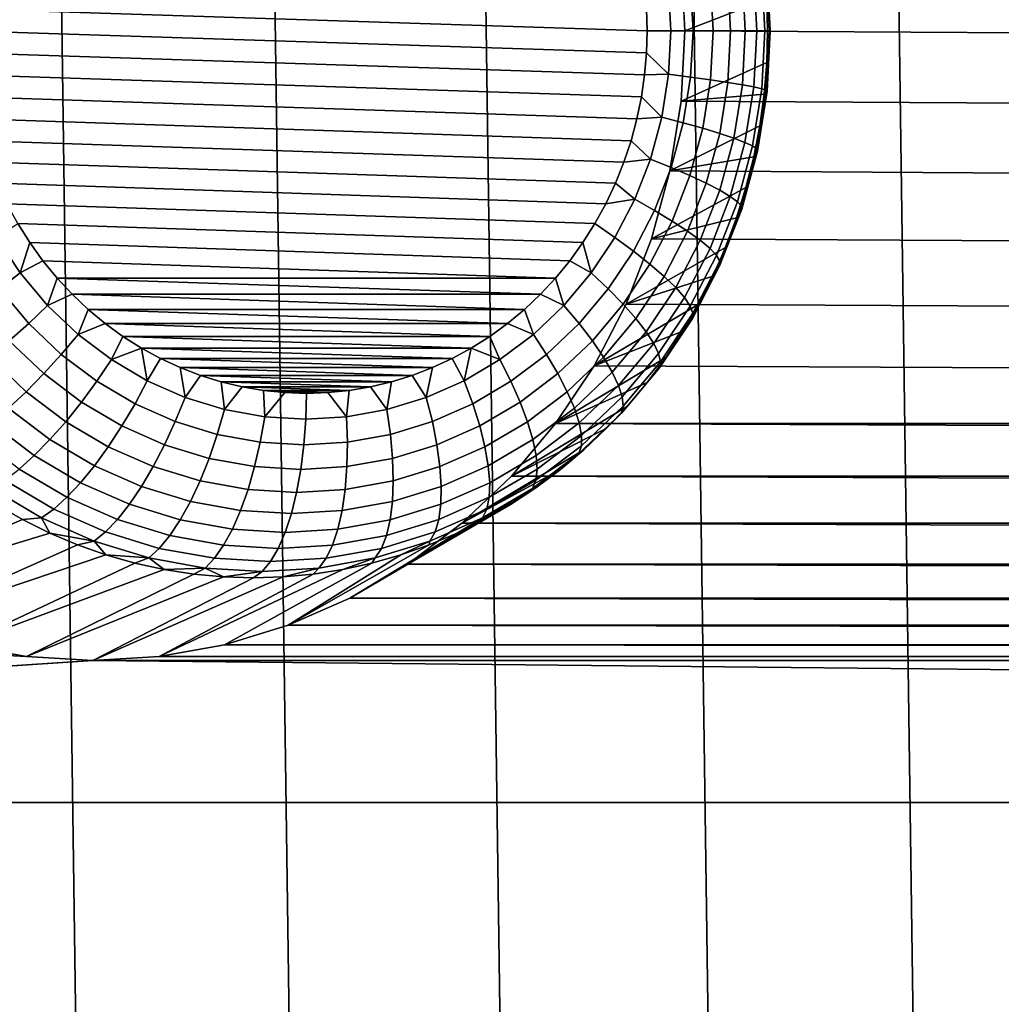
# Model space of a CAD drawing. Header units: metres. Extents: x -22 to 239, y -22 to 22.
# Tile 181 of 256: x 211.43 to 213, y -1.56 to 0.02. Entities that reach past the tile are written whole.
import ezdxf

# ---------------------------------------------------------------- set-up
doc = ezdxf.new("R2010")
doc.units = ezdxf.units.M
doc.layers.add('solid_10_151_033_XXX', color=7, linetype='CONTINUOUS')

msp = doc.modelspace()

# ---------------------------------------------------------------- linework, layer by layer
at = {"layer": 'solid_10_151_033_XXX'}
for points in [[(211.666092, -12.278622, 228.798355), (211.322037, 12.42083, 228.673126), (210.974304, 12.552074, 228.54657), (211.322037, -12.42083, 228.673126)], [(212.00592, -12.125679, 228.922043), (211.666092, 12.278622, 228.798355), (211.322037, 12.42083, 228.673126), (211.666092, -12.278622, 228.798355)], [(212.341324, -11.96209, 229.044113), (212.00592, 12.125679, 228.922043), (211.666092, 12.278622, 228.798355), (212.00592, -12.125679, 228.922043)], [(212.672134, -11.787946, 229.16452), (212.341324, 11.96209, 229.044113), (212.00592, 12.125679, 228.922043), (212.341324, -11.96209, 229.044113)], [(212.997879, -11.603481, 229.283081), (212.672134, 11.787946, 229.16452), (212.341324, 11.96209, 229.044113), (212.672134, -11.787946, 229.16452)], [(213.318314, -11.408838, 229.399719), (212.997879, 11.603481, 229.283081), (212.672134, 11.787946, 229.16452), (212.997879, -11.603481, 229.283081)], [(213.633255, -11.204146, 229.514343), (213.318314, 11.408838, 229.399719), (212.997879, 11.603481, 229.283081), (213.318314, -11.408838, 229.399719)], [(230.346985, 0, 190.689346), (212.486862, 0.112936, 184.188782), (212.46904, 0.224578, 184.182297), (230.352951, 0.112936, 190.691513)], [(230.352951, -0.112936, 190.691513), (212.492828, 0, 184.190948), (212.486862, 0.112936, 184.188782), (230.346985, 0, 190.689346)], [(212.619873, 0.101742, 183.436829), (212.486862, 0.112936, 184.188782), (212.492828, 0, 184.190948), (212.624039, 0.050957, 183.438354)], [(212.621063, 0, 183.314102), (212.616165, 0.092887, 183.312332), (212.623322, 0.095233, 183.353531), (212.628342, 0, 183.355362)], [(212.628342, 0, 183.355362), (212.623322, 0.095233, 183.353531), (212.624695, 0.09699, 183.39537), (212.629807, 0, 183.397232)], [(212.629807, 0, 183.397232), (212.624695, 0.09699, 183.39537), (212.624039, 0.050957, 183.438354), (212.625443, 0, 183.438858)], [(212.538208, 0, 183.170792), (212.534058, 0.078681, 183.169281), (212.561905, 0.082825, 183.200317), (212.566269, 0, 183.201904)], [(212.566269, 0, 183.201904), (212.561905, 0.082825, 183.200317), (212.585144, 0.086621, 183.234955), (212.589722, 0, 183.236618)], [(212.589722, 0, 183.236618), (212.585144, 0.086621, 183.234955), (212.603348, 0.089997, 183.272537), (212.608109, 0, 183.274261)], [(212.608109, 0, 183.274261), (212.603348, 0.089997, 183.272537), (212.616165, 0.092887, 183.312332), (212.621063, 0, 183.314102)], [(212.432602, 0, 183.104858), (211.341782, 0.035243, 182.70784), (211.344833, 0.07062, 182.708939), (212.43161, 0.035243, 183.104492)], [(212.432602, 0, 183.104858), (212.43161, 0.035243, 183.104492), (212.466858, 0.069683, 183.120392), (212.470535, 0, 183.121719)], [(212.470535, 0, 183.121719), (212.466858, 0.069683, 183.120392), (212.502167, 0.074272, 183.142456), (212.506088, 0, 183.14389)], [(212.506088, 0, 183.14389), (212.502167, 0.074272, 183.142456), (212.534058, 0.078681, 183.169281), (212.538208, 0, 183.170792)], [(212.625443, 0, 183.438858), (212.624039, 0.050957, 183.438354), (212.492828, 0, 184.190948)], [(212.43161, -0.035243, 183.104492), (211.34079, 0, 182.707474), (211.341782, 0.035243, 182.70784), (212.432602, 0, 183.104858)], [(212.428543, -0.07062, 183.103378), (211.341782, -0.035243, 182.70784), (211.34079, 0, 182.707474), (212.43161, -0.035243, 183.104492)], [(212.43161, -0.035243, 183.104492), (212.432602, 0, 183.104858), (212.470535, 0, 183.121719), (212.466858, -0.069683, 183.120392)], [(212.466858, -0.069683, 183.120392), (212.470535, 0, 183.121719), (212.506088, 0, 183.14389), (212.502167, -0.074272, 183.142456)], [(230.370773, -0.224578, 190.697998), (212.486862, -0.112936, 184.188782), (212.492828, 0, 184.190948), (230.352951, -0.112936, 190.691513)], [(212.624039, -0.050957, 183.438354), (212.625443, 0, 183.438858), (212.492828, 0, 184.190948), (212.486862, -0.112936, 184.188782)], [(212.502167, -0.074272, 183.142456), (212.506088, 0, 183.14389), (212.538208, 0, 183.170792), (212.534058, -0.078681, 183.169281)], [(212.534058, -0.078681, 183.169281), (212.538208, 0, 183.170792), (212.566269, 0, 183.201904), (212.561905, -0.082825, 183.200317)], [(212.561905, -0.082825, 183.200317), (212.566269, 0, 183.201904), (212.589722, 0, 183.236618), (212.585144, -0.086621, 183.234955)], [(212.585144, -0.086621, 183.234955), (212.589722, 0, 183.236618), (212.608109, 0, 183.274261), (212.603348, -0.089997, 183.272537)], [(212.603348, -0.089997, 183.272537), (212.608109, 0, 183.274261), (212.621063, 0, 183.314102), (212.616165, -0.092887, 183.312332)], [(212.616165, -0.092887, 183.312332), (212.621063, 0, 183.314102), (212.628342, 0, 183.355362), (212.623322, -0.095233, 183.353531)], [(212.623322, -0.095233, 183.353531), (212.628342, 0, 183.355362), (212.629807, 0, 183.397232), (212.624695, -0.09699, 183.39537)], [(212.624039, -0.050957, 183.438354), (212.629807, 0, 183.397232), (212.625443, 0, 183.438858)], [(212.624695, -0.09699, 183.39537), (212.629807, 0, 183.397232), (212.624039, -0.050957, 183.438354)], [(212.423431, -0.10605, 183.101517), (211.344833, -0.07062, 182.708939), (211.341782, -0.035243, 182.70784), (212.428543, -0.07062, 183.103378)], [(212.466858, -0.069683, 183.120392), (212.428543, -0.07062, 183.103378), (212.43161, -0.035243, 183.104492)], [(212.619873, -0.101742, 183.436829), (212.624039, -0.050957, 183.438354), (212.486862, -0.112936, 184.188782)], [(212.624695, -0.09699, 183.39537), (212.624039, -0.050957, 183.438354), (212.619873, -0.101742, 183.436829)], [(212.416199, -0.141338, 183.098892), (211.34996, -0.10605, 182.710815), (211.344833, -0.07062, 182.708939), (212.423431, -0.10605, 183.101517)], [(212.466858, -0.069683, 183.120392), (212.455872, -0.138489, 183.116394), (212.423431, -0.10605, 183.101517), (212.428543, -0.07062, 183.103378)], [(212.455872, -0.138489, 183.116394), (212.466858, -0.069683, 183.120392), (212.502167, -0.074272, 183.142456), (212.490463, -0.14761, 183.138199)], [(212.490463, -0.14761, 183.138199), (212.502167, -0.074272, 183.142456), (212.534058, -0.078681, 183.169281), (212.521652, -0.156373, 183.164764)], [(212.521652, -0.156373, 183.164764), (212.534058, -0.078681, 183.169281), (212.561905, -0.082825, 183.200317), (212.548843, -0.164608, 183.195557)], [(212.548843, -0.164608, 183.195557), (212.561905, -0.082825, 183.200317), (212.585144, -0.086621, 183.234955), (212.571487, -0.172154, 183.22998)], [(212.571487, -0.172154, 183.22998), (212.585144, -0.086621, 183.234955), (212.603348, -0.089997, 183.272537), (212.589172, -0.178863, 183.26738)], [(212.589172, -0.178863, 183.26738), (212.603348, -0.089997, 183.272537), (212.616165, -0.092887, 183.312332), (212.601517, -0.184605, 183.306992)], [(212.601517, -0.184605, 183.306992), (212.616165, -0.092887, 183.312332), (212.623322, -0.095233, 183.353531), (212.608307, -0.189268, 183.348068)], [(212.40686, -0.176266, 183.09549), (211.357193, -0.141338, 182.71344), (211.34996, -0.10605, 182.710815), (212.416199, -0.141338, 183.098892)], [(212.455872, -0.138489, 183.116394), (212.416199, -0.141338, 183.098892), (212.423431, -0.10605, 183.101517)], [(212.61293, -0.152183, 183.434311), (212.619873, -0.101742, 183.436829), (212.486862, -0.112936, 184.188782), (212.46904, -0.224578, 184.182297)], [(212.608307, -0.189268, 183.348068), (212.623322, -0.095233, 183.353531), (212.624695, -0.09699, 183.39537), (212.609406, -0.192761, 183.389816)], [(212.609406, -0.192761, 183.389816), (212.624695, -0.09699, 183.39537), (212.61293, -0.152183, 183.434311)], [(212.624695, -0.09699, 183.39537), (212.619873, -0.101742, 183.436829), (212.61293, -0.152183, 183.434311)], [(230.400162, -0.333181, 190.708694), (212.46904, -0.224578, 184.182297), (212.486862, -0.112936, 184.188782), (230.370773, -0.224578, 190.697998)], [(212.395432, -0.210686, 183.091339), (211.366516, -0.176266, 182.716843), (211.357193, -0.141338, 182.71344), (212.40686, -0.176266, 183.09549)], [(212.455872, -0.138489, 183.116394), (212.437729, -0.205554, 183.109787), (212.40686, -0.176266, 183.09549), (212.416199, -0.141338, 183.098892)], [(212.437729, -0.205554, 183.109787), (212.455872, -0.138489, 183.116394), (212.490463, -0.14761, 183.138199), (212.471115, -0.219091, 183.131165)], [(212.603241, -0.202108, 183.430786), (212.61293, -0.152183, 183.434311), (212.46904, -0.224578, 184.182297)], [(212.471115, -0.219091, 183.131165), (212.490463, -0.14761, 183.138199), (212.521652, -0.156373, 183.164764), (212.50116, -0.232098, 183.157303)], [(212.50116, -0.232098, 183.157303), (212.521652, -0.156373, 183.164764), (212.548843, -0.164608, 183.195557), (212.527267, -0.244321, 183.187698)], [(212.609406, -0.192761, 183.389816), (212.61293, -0.152183, 183.434311), (212.603241, -0.202108, 183.430786)], [(212.527267, -0.244321, 183.187698), (212.548843, -0.164608, 183.195557), (212.571487, -0.172154, 183.22998), (212.54892, -0.255521, 183.221771)], [(212.54892, -0.255521, 183.221771), (212.571487, -0.172154, 183.22998), (212.589172, -0.178863, 183.26738), (212.56572, -0.265479, 183.258835)], [(212.381927, -0.244416, 183.086426), (211.377945, -0.210686, 182.720993), (211.366516, -0.176266, 182.716843), (212.395432, -0.210686, 183.091339)], [(212.437729, -0.205554, 183.109787), (212.395432, -0.210686, 183.091339), (212.40686, -0.176266, 183.09549)], [(212.56572, -0.265479, 183.258835), (212.589172, -0.178863, 183.26738), (212.601517, -0.184605, 183.306992), (212.577316, -0.274002, 183.298187)], [(212.577316, -0.274002, 183.298187), (212.601517, -0.184605, 183.306992), (212.608307, -0.189268, 183.348068), (212.583496, -0.280923, 183.339035)], [(212.583496, -0.280923, 183.339035), (212.608307, -0.189268, 183.348068), (212.609406, -0.192761, 183.389816), (212.584137, -0.286108, 183.380615)], [(212.590836, -0.25135, 183.42627), (212.603241, -0.202108, 183.430786), (212.46904, -0.224578, 184.182297), (212.439636, -0.333181, 184.1716)], [(212.584137, -0.286108, 183.380615), (212.609406, -0.192761, 183.389816), (212.590836, -0.25135, 183.42627)], [(212.609406, -0.192761, 183.389816), (212.603241, -0.202108, 183.430786), (212.590836, -0.25135, 183.42627)], [(212.366425, -0.27723, 183.08078), (211.391449, -0.244416, 182.725906), (211.377945, -0.210686, 182.720993), (212.381927, -0.244416, 183.086426)], [(212.437729, -0.205554, 183.109787), (212.412628, -0.270033, 183.100647), (212.381927, -0.244416, 183.086426), (212.395432, -0.210686, 183.091339)], [(212.412628, -0.270033, 183.100647), (212.437729, -0.205554, 183.109787), (212.471115, -0.219091, 183.131165), (212.444366, -0.287818, 183.121414)], [(212.444366, -0.287818, 183.121414), (212.471115, -0.219091, 183.131165), (212.50116, -0.232098, 183.157303), (212.472809, -0.304905, 183.146988)], [(230.440903, -0.437834, 190.723526), (212.439636, -0.333181, 184.1716), (212.46904, -0.224578, 184.182297), (230.400162, -0.333181, 190.708694)], [(212.472809, -0.304905, 183.146988), (212.50116, -0.232098, 183.157303), (212.527267, -0.244321, 183.187698), (212.497437, -0.320962, 183.176849)], [(212.348984, -0.308985, 183.074417), (211.406952, -0.27723, 182.731552), (211.391449, -0.244416, 182.725906), (212.366425, -0.27723, 183.08078)], [(212.412628, -0.270033, 183.100647), (212.366425, -0.27723, 183.08078), (212.381927, -0.244416, 183.086426)], [(212.575775, -0.299741, 183.420792), (212.590836, -0.25135, 183.42627), (212.439636, -0.333181, 184.1716)], [(212.497437, -0.320962, 183.176849), (212.527267, -0.244321, 183.187698), (212.54892, -0.255521, 183.221771), (212.517731, -0.335675, 183.210419)], [(212.584137, -0.286108, 183.380615), (212.590836, -0.25135, 183.42627), (212.575775, -0.299741, 183.420792)], [(212.517731, -0.335675, 183.210419), (212.54892, -0.255521, 183.221771), (212.56572, -0.265479, 183.258835), (212.53331, -0.348757, 183.24704)], [(212.53331, -0.348757, 183.24704), (212.56572, -0.265479, 183.258835), (212.577316, -0.274002, 183.298187), (212.543869, -0.359953, 183.286011)], [(212.329666, -0.339523, 183.067398), (211.424408, -0.308985, 182.7379), (211.406952, -0.27723, 182.731552), (212.348984, -0.308985, 183.074417)], [(212.412628, -0.270033, 183.100647), (212.380905, -0.331117, 183.089096), (212.348984, -0.308985, 183.074417), (212.366425, -0.27723, 183.08078)], [(212.380905, -0.331117, 183.089096), (212.412628, -0.270033, 183.100647), (212.444366, -0.287818, 183.121414), (212.410553, -0.352925, 183.109116)], [(212.543869, -0.359953, 183.286011), (212.577316, -0.274002, 183.298187), (212.583496, -0.280923, 183.339035), (212.549194, -0.369045, 183.326553)], [(212.549194, -0.369045, 183.326553), (212.583496, -0.280923, 183.339035), (212.584137, -0.286108, 183.380615), (212.549194, -0.375856, 183.367889)], [(212.410553, -0.352925, 183.109116), (212.444366, -0.287818, 183.121414), (212.472809, -0.304905, 183.146988), (212.436996, -0.373877, 183.133957)], [(212.549194, -0.375856, 183.367889), (212.584137, -0.286108, 183.380615), (212.55809, -0.347119, 183.414352)], [(212.584137, -0.286108, 183.380615), (212.575775, -0.299741, 183.420792), (212.55809, -0.347119, 183.414352)], [(211.428467, -0.388037, 182.742447), (211.390518, -0.331117, 182.728638), (211.424408, -0.308985, 182.7379), (211.443726, -0.339523, 182.744934)], [(212.308609, -0.368646, 183.059723), (211.443726, -0.339523, 182.744934), (211.424408, -0.308985, 182.7379), (212.329666, -0.339523, 183.067398)], [(212.342957, -0.388037, 183.075287), (212.329666, -0.339523, 183.067398), (212.348984, -0.308985, 183.074417), (212.380905, -0.331117, 183.089096)], [(212.55809, -0.347119, 183.414352), (212.575775, -0.299741, 183.420792), (212.439636, -0.333181, 184.1716), (212.398911, -0.437834, 184.156769)], [(212.436996, -0.373877, 183.133957), (212.472809, -0.304905, 183.146988), (212.497437, -0.320962, 183.176849), (212.459717, -0.393566, 183.163116)], [(211.390518, -0.331117, 182.728638), (211.428467, -0.388037, 182.742447), (211.395401, -0.413593, 182.739624), (211.35495, -0.352925, 182.724899)], [(212.342957, -0.388037, 183.075287), (212.380905, -0.331117, 183.089096), (212.410553, -0.352925, 183.109116), (212.370102, -0.413593, 183.094391)], [(212.459717, -0.393566, 183.163116), (212.497437, -0.320962, 183.176849), (212.517731, -0.335675, 183.210419), (212.478287, -0.411607, 183.19606)], [(211.428467, -0.388037, 182.742447), (211.443726, -0.339523, 182.744934), (211.464783, -0.368646, 182.752594)], [(212.285904, -0.396255, 183.051468), (211.464783, -0.368646, 182.752594), (211.443726, -0.339523, 182.744934), (212.308609, -0.368646, 183.059723)], [(212.342957, -0.388037, 183.075287), (212.308609, -0.368646, 183.059723), (212.329666, -0.339523, 183.067398)], [(230.492279, -0.536781, 190.742218), (212.398911, -0.437834, 184.156769), (212.439636, -0.333181, 184.1716), (230.440903, -0.437834, 190.723526)], [(212.478287, -0.411607, 183.19606), (212.517731, -0.335675, 183.210419), (212.53331, -0.348757, 183.24704), (212.492325, -0.427649, 183.232132)], [(212.370102, -0.413593, 183.094391), (212.410553, -0.352925, 183.109116), (212.436996, -0.373877, 183.133957), (212.39415, -0.438148, 183.118347)], [(212.537842, -0.393321, 183.406982), (212.55809, -0.347119, 183.414352), (212.398911, -0.437834, 184.156769)], [(212.492325, -0.427649, 183.232132), (212.53331, -0.348757, 183.24704), (212.543869, -0.359953, 183.286011), (212.501572, -0.441378, 183.270615)], [(212.501572, -0.441378, 183.270615), (212.543869, -0.359953, 183.286011), (212.549194, -0.369045, 183.326553), (212.505844, -0.452527, 183.310776)], [(212.549194, -0.375856, 183.367889), (212.55809, -0.347119, 183.414352), (212.537842, -0.393321, 183.406982)], [(211.472168, -0.440077, 182.758347), (211.428467, -0.388037, 182.742447), (211.464783, -0.368646, 182.752594), (211.487488, -0.396255, 182.760864)], [(212.285904, -0.396255, 183.051468), (211.487488, -0.396255, 182.760864), (211.464783, -0.368646, 182.752594)], [(212.342957, -0.388037, 183.075287), (212.299255, -0.440077, 183.059387), (212.285904, -0.396255, 183.051468), (212.308609, -0.368646, 183.059723)], [(212.39415, -0.438148, 183.118347), (212.436996, -0.373877, 183.133957), (212.459717, -0.393566, 183.163116), (212.414612, -0.461221, 183.146713)], [(212.505844, -0.452527, 183.310776), (212.549194, -0.369045, 183.326553), (212.549194, -0.375856, 183.367889), (212.505051, -0.460878, 183.351822)], [(212.505051, -0.460878, 183.351822), (212.549194, -0.375856, 183.367889), (212.537842, -0.393321, 183.406982), (212.515106, -0.438193, 183.398697)], [(211.428467, -0.388037, 182.742447), (211.472168, -0.440077, 182.758347), (211.441971, -0.469061, 182.756577), (211.395401, -0.413593, 182.739624)], [(212.299255, -0.440077, 183.059387), (212.342957, -0.388037, 183.075287), (212.370102, -0.413593, 183.094391), (212.323517, -0.469061, 183.077438)], [(212.515106, -0.438193, 183.398697), (212.537842, -0.393321, 183.406982), (212.398911, -0.437834, 184.156769), (212.347519, -0.536781, 184.138077)], [(212.414612, -0.461221, 183.146713), (212.459717, -0.393566, 183.163116), (212.478287, -0.411607, 183.19606), (212.431107, -0.482364, 183.178894)], [(211.472168, -0.440077, 182.758347), (211.487488, -0.396255, 182.760864), (211.511765, -0.422249, 182.769699)], [(212.261627, -0.422249, 183.042633), (211.511765, -0.422249, 182.769699), (211.487488, -0.396255, 182.760864)], [(212.285904, -0.396255, 183.051468), (212.261627, -0.422249, 183.042633), (211.487488, -0.396255, 182.760864)], [(212.299255, -0.440077, 183.059387), (212.261627, -0.422249, 183.042633), (212.285904, -0.396255, 183.051468)], [(211.395401, -0.413593, 182.739624), (211.441971, -0.469061, 182.756577), (211.410919, -0.496908, 182.760483), (211.361572, -0.438148, 182.742523)], [(211.521072, -0.486583, 182.776154), (211.472168, -0.440077, 182.758347), (211.511765, -0.422249, 182.769699), (211.537476, -0.446528, 182.779068)], [(212.235916, -0.446528, 183.033264), (211.537476, -0.446528, 182.779068), (211.511765, -0.422249, 182.769699)], [(212.261627, -0.422249, 183.042633), (212.235916, -0.446528, 183.033264), (211.511765, -0.422249, 182.769699)], [(212.299255, -0.440077, 183.059387), (212.250351, -0.486583, 183.04158), (212.235916, -0.446528, 183.033264), (212.261627, -0.422249, 183.042633)], [(212.323517, -0.469061, 183.077438), (212.370102, -0.413593, 183.094391), (212.39415, -0.438148, 183.118347), (212.344803, -0.496908, 183.100388)], [(212.431107, -0.482364, 183.178894), (212.478287, -0.411607, 183.19606), (212.492325, -0.427649, 183.232132), (212.443314, -0.501163, 183.214294)], [(211.472168, -0.440077, 182.758347), (211.521072, -0.486583, 182.776154), (211.494095, -0.51863, 182.775558), (211.441971, -0.469061, 182.756577)], [(212.250351, -0.486583, 183.04158), (212.299255, -0.440077, 183.059387), (212.323517, -0.469061, 183.077438), (212.271393, -0.51863, 183.058472)], [(212.344803, -0.496908, 183.100388), (212.39415, -0.438148, 183.118347), (212.414612, -0.461221, 183.146713), (212.362671, -0.523076, 183.127792)], [(230.553848, -0.629111, 190.764633), (212.347519, -0.536781, 184.138077), (212.398911, -0.437834, 184.156769), (230.492279, -0.536781, 190.742218)], [(212.48996, -0.481582, 183.389557), (212.515106, -0.438193, 183.398697), (212.347519, -0.536781, 184.138077)], [(212.443314, -0.501163, 183.214294), (212.492325, -0.427649, 183.232132), (212.501572, -0.441378, 183.270615), (212.450989, -0.517252, 183.252213)], [(212.450989, -0.517252, 183.252213), (212.501572, -0.441378, 183.270615), (212.505844, -0.452527, 183.310776), (212.453979, -0.530317, 183.291901)], [(212.505051, -0.460878, 183.351822), (212.515106, -0.438193, 183.398697), (212.48996, -0.481582, 183.389557)], [(211.521072, -0.486583, 182.776154), (211.537476, -0.446528, 182.779068), (211.564575, -0.469026, 182.788925)], [(212.208817, -0.469026, 183.023407), (211.564575, -0.469026, 182.788925), (211.537476, -0.446528, 182.779068)], [(212.235916, -0.446528, 183.033264), (212.208817, -0.469026, 183.023407), (211.537476, -0.446528, 182.779068)], [(212.250351, -0.486583, 183.04158), (212.208817, -0.469026, 183.023407), (212.235916, -0.446528, 183.033264)], [(212.453979, -0.530317, 183.291901), (212.505844, -0.452527, 183.310776), (212.505051, -0.460878, 183.351822), (212.452225, -0.540104, 183.332596)], [(211.441971, -0.469061, 182.756577), (211.494095, -0.51863, 182.775558), (211.466141, -0.54942, 182.780579), (211.410919, -0.496908, 182.760483)], [(211.57457, -0.52697, 182.795624), (211.521072, -0.486583, 182.776154), (211.564575, -0.469026, 182.788925), (211.592957, -0.489679, 182.799255)], [(212.180435, -0.489679, 183.013077), (211.592957, -0.489679, 182.799255), (211.564575, -0.469026, 182.788925)], [(212.208817, -0.469026, 183.023407), (212.180435, -0.489679, 183.013077), (211.564575, -0.469026, 182.788925)], [(212.250351, -0.486583, 183.04158), (212.196854, -0.52697, 183.02211), (212.180435, -0.489679, 183.013077), (212.208817, -0.469026, 183.023407)], [(212.271393, -0.51863, 183.058472), (212.323517, -0.469061, 183.077438), (212.344803, -0.496908, 183.100388), (212.289581, -0.54942, 183.080292)], [(212.362671, -0.523076, 183.127792), (212.414612, -0.461221, 183.146713), (212.431107, -0.482364, 183.178894), (212.376785, -0.547054, 183.159119)], [(212.452225, -0.540104, 183.332596), (212.505051, -0.460878, 183.351822), (212.48996, -0.481582, 183.389557), (212.462479, -0.523341, 183.379547)], [(211.521072, -0.486583, 182.776154), (211.57457, -0.52697, 182.795624), (211.551102, -0.561677, 182.796295), (211.494095, -0.51863, 182.775558)], [(212.196854, -0.52697, 183.02211), (212.250351, -0.486583, 183.04158), (212.271393, -0.51863, 183.058472), (212.214386, -0.561677, 183.03772)], [(212.462479, -0.523341, 183.379547), (212.48996, -0.481582, 183.389557), (212.347519, -0.536781, 184.138077), (212.285965, -0.629111, 184.115662)], [(212.376785, -0.547054, 183.159119), (212.431107, -0.482364, 183.178894), (212.443314, -0.501163, 183.214294), (212.386871, -0.568374, 183.193741)], [(211.410919, -0.496908, 182.760483), (211.466141, -0.54942, 182.780579), (211.437729, -0.578353, 182.791153), (211.379608, -0.523076, 182.769989)], [(211.57457, -0.52697, 182.795624), (211.592957, -0.489679, 182.799255), (211.622528, -0.508394, 182.810013)], [(212.150864, -0.508394, 183.002319), (211.622528, -0.508394, 182.810013), (211.592957, -0.489679, 182.799255)], [(212.180435, -0.489679, 183.013077), (212.150864, -0.508394, 183.002319), (211.592957, -0.489679, 182.799255)], [(212.196854, -0.52697, 183.02211), (212.150864, -0.508394, 183.002319), (212.180435, -0.489679, 183.013077)], [(212.289581, -0.54942, 183.080292), (212.344803, -0.496908, 183.100388), (212.362671, -0.523076, 183.127792), (212.30455, -0.578353, 183.106644)], [(212.386871, -0.568374, 183.193741), (212.443314, -0.501163, 183.214294), (212.450989, -0.517252, 183.252213), (212.392731, -0.586621, 183.231003)], [(211.494095, -0.51863, 182.775558), (211.551102, -0.561677, 182.796295), (211.526535, -0.595022, 182.802567), (211.466141, -0.54942, 182.780579)], [(211.57457, -0.52697, 182.795624), (211.622528, -0.508394, 182.810013), (211.631958, -0.56073, 182.816513)], [(212.120224, -0.525102, 182.991165), (211.653168, -0.525102, 182.821167), (211.622528, -0.508394, 182.810013)], [(211.631958, -0.56073, 182.816513), (211.622528, -0.508394, 182.810013), (211.653168, -0.525102, 182.821167)], [(212.150864, -0.508394, 183.002319), (212.120224, -0.525102, 182.991165), (211.622528, -0.508394, 182.810013)], [(212.139465, -0.56073, 183.001221), (212.120224, -0.525102, 182.991165), (212.150864, -0.508394, 183.002319)], [(212.139465, -0.56073, 183.001221), (212.150864, -0.508394, 183.002319), (212.196854, -0.52697, 183.02211)], [(212.214386, -0.561677, 183.03772), (212.271393, -0.51863, 183.058472), (212.289581, -0.54942, 183.080292), (212.229187, -0.595022, 183.058319)], [(212.392731, -0.586621, 183.231003), (212.450989, -0.517252, 183.252213), (212.453979, -0.530317, 183.291901), (212.394241, -0.601439, 183.270157)], [(211.379608, -0.523076, 182.769989), (211.437729, -0.578353, 182.791153), (211.409454, -0.604865, 182.807037), (211.348663, -0.547054, 182.784912)], [(211.57457, -0.52697, 182.795624), (211.631958, -0.56073, 182.816513), (211.612289, -0.59766, 182.818573), (211.551102, -0.561677, 182.796295)], [(211.692551, -0.587438, 182.838562), (211.631958, -0.56073, 182.816513), (211.653168, -0.525102, 182.821167), (211.684784, -0.539744, 182.832672)], [(212.088608, -0.539744, 182.97966), (211.684784, -0.539744, 182.832672), (211.653168, -0.525102, 182.821167)], [(212.120224, -0.525102, 182.991165), (212.088608, -0.539744, 182.97966), (211.653168, -0.525102, 182.821167)], [(212.139465, -0.56073, 183.001221), (212.078873, -0.587438, 182.979172), (212.088608, -0.539744, 182.97966), (212.120224, -0.525102, 182.991165)], [(212.139465, -0.56073, 183.001221), (212.196854, -0.52697, 183.02211), (212.214386, -0.561677, 183.03772), (212.153214, -0.59766, 183.015442)], [(212.43277, -0.56333, 183.368729), (212.462479, -0.523341, 183.379547), (212.285965, -0.629111, 184.115662)], [(212.30455, -0.578353, 183.106644), (212.362671, -0.523076, 183.127792), (212.376785, -0.547054, 183.159119), (212.315994, -0.604865, 183.136993)], [(212.394241, -0.601439, 183.270157), (212.453979, -0.530317, 183.291901), (212.452225, -0.540104, 183.332596), (212.391388, -0.612538, 183.310455)], [(212.452225, -0.540104, 183.332596), (212.462479, -0.523341, 183.379547), (212.43277, -0.56333, 183.368729)], [(211.466141, -0.54942, 182.780579), (211.526535, -0.595022, 182.802567), (211.501312, -0.626357, 182.814285), (211.437729, -0.578353, 182.791153)], [(212.056183, -0.552231, 182.96785), (211.717194, -0.552231, 182.844467), (211.684784, -0.539744, 182.832672)], [(211.692551, -0.587438, 182.838562), (211.684784, -0.539744, 182.832672), (211.717194, -0.552231, 182.844467)], [(212.088608, -0.539744, 182.97966), (212.056183, -0.552231, 182.96785), (211.684784, -0.539744, 182.832672)], [(212.078873, -0.587438, 182.979172), (212.056183, -0.552231, 182.96785), (212.088608, -0.539744, 182.97966)], [(212.229187, -0.595022, 183.058319), (212.289581, -0.54942, 183.080292), (212.30455, -0.578353, 183.106644), (212.240967, -0.626357, 183.083511)], [(230.553848, -0.629111, 190.764633), (212.285965, -0.629111, 184.115662), (212.347519, -0.536781, 184.138077)], [(212.315994, -0.604865, 183.136993), (212.376785, -0.547054, 183.159119), (212.386871, -0.568374, 183.193741), (212.323715, -0.628438, 183.170761)], [(212.391388, -0.612538, 183.310455), (212.452225, -0.540104, 183.332596), (212.43277, -0.56333, 183.368729), (212.400925, -0.601412, 183.357147)], [(211.551102, -0.561677, 182.796295), (211.612289, -0.59766, 182.818573), (211.591339, -0.633142, 182.826157), (211.526535, -0.595022, 182.802567)], [(211.631958, -0.56073, 182.816513), (211.692551, -0.587438, 182.838562), (211.676865, -0.626127, 182.842072), (211.612289, -0.59766, 182.818573)], [(211.755569, -0.606759, 182.861496), (211.692551, -0.587438, 182.838562), (211.717194, -0.552231, 182.844467), (211.75029, -0.562516, 182.856522)], [(212.023102, -0.562516, 182.955811), (211.75029, -0.562516, 182.856522), (211.717194, -0.552231, 182.844467)], [(212.056183, -0.552231, 182.96785), (212.023102, -0.562516, 182.955811), (211.717194, -0.552231, 182.844467)], [(211.989441, -0.57056, 182.943558), (211.783936, -0.57056, 182.868759), (211.75029, -0.562516, 182.856522)], [(211.755569, -0.606759, 182.861496), (211.75029, -0.562516, 182.856522), (211.783936, -0.57056, 182.868759)], [(212.023102, -0.562516, 182.955811), (211.989441, -0.57056, 182.943558), (211.75029, -0.562516, 182.856522)], [(212.015854, -0.606759, 182.956238), (211.989441, -0.57056, 182.943558), (212.023102, -0.562516, 182.955811)], [(212.078873, -0.587438, 182.979172), (212.015854, -0.606759, 182.956238), (212.023102, -0.562516, 182.955811), (212.056183, -0.552231, 182.96785)], [(212.078873, -0.587438, 182.979172), (212.139465, -0.56073, 183.001221), (212.153214, -0.59766, 183.015442), (212.088623, -0.626127, 182.991943)], [(212.153214, -0.59766, 183.015442), (212.214386, -0.561677, 183.03772), (212.229187, -0.595022, 183.058319), (212.164368, -0.633142, 183.034729)], [(212.400925, -0.601412, 183.357147), (212.43277, -0.56333, 183.368729), (212.285965, -0.629111, 184.115662), (212.215118, -0.713472, 184.089874)], [(211.437729, -0.578353, 182.791153), (211.501312, -0.626357, 182.814285), (211.475937, -0.655069, 182.831238), (211.409454, -0.604865, 182.807037)], [(211.820236, -0.61845, 182.885025), (211.755569, -0.606759, 182.861496), (211.783936, -0.57056, 182.868759), (211.817978, -0.576322, 182.881149)], [(211.955414, -0.576322, 182.931183), (211.817978, -0.576322, 182.881149), (211.783936, -0.57056, 182.868759)], [(211.989441, -0.57056, 182.943558), (211.955414, -0.576322, 182.931183), (211.783936, -0.57056, 182.868759)], [(211.921127, -0.579786, 182.918701), (211.852264, -0.579786, 182.893631), (211.817978, -0.576322, 182.881149)], [(211.820236, -0.61845, 182.885025), (211.817978, -0.576322, 182.881149), (211.852264, -0.579786, 182.893631)], [(211.955414, -0.576322, 182.931183), (211.921127, -0.579786, 182.918701), (211.817978, -0.576322, 182.881149)], [(211.885712, -0.622363, 182.908859), (211.820236, -0.61845, 182.885025), (211.852264, -0.579786, 182.893631), (211.886688, -0.580943, 182.906158)], [(211.921127, -0.579786, 182.918701), (211.886688, -0.580943, 182.906158), (211.852264, -0.579786, 182.893631)], [(211.951187, -0.61845, 182.932693), (211.885712, -0.622363, 182.908859), (211.886688, -0.580943, 182.906158), (211.921127, -0.579786, 182.918701)], [(211.951187, -0.61845, 182.932693), (211.921127, -0.579786, 182.918701), (211.955414, -0.576322, 182.931183)], [(212.015854, -0.606759, 182.956238), (211.951187, -0.61845, 182.932693), (211.955414, -0.576322, 182.931183), (211.989441, -0.57056, 182.943558)], [(212.240967, -0.626357, 183.083511), (212.30455, -0.578353, 183.106644), (212.315994, -0.604865, 183.136993), (212.249512, -0.655069, 183.112793)], [(212.323715, -0.628438, 183.170761), (212.386871, -0.568374, 183.193741), (212.392731, -0.586621, 183.231003), (212.327545, -0.648613, 183.207275)], [(211.526535, -0.595022, 182.802567), (211.591339, -0.633142, 182.826157), (211.569534, -0.666484, 182.839127), (211.501312, -0.626357, 182.814285)], [(211.612289, -0.59766, 182.818573), (211.676865, -0.626127, 182.842072), (211.65976, -0.663299, 182.851059), (211.591339, -0.633142, 182.826157)], [(211.692551, -0.587438, 182.838562), (211.755569, -0.606759, 182.861496), (211.744034, -0.646721, 182.866531), (211.676865, -0.626127, 182.842072)], [(212.015854, -0.606759, 182.956238), (212.078873, -0.587438, 182.979172), (212.088623, -0.626127, 182.991943), (212.021454, -0.646721, 182.967499)], [(212.088623, -0.626127, 182.991943), (212.153214, -0.59766, 183.015442), (212.164368, -0.633142, 183.034729), (212.095963, -0.663299, 183.009827)], [(212.164368, -0.633142, 183.034729), (212.229187, -0.595022, 183.058319), (212.240967, -0.626357, 183.083511), (212.172745, -0.666484, 183.05867)], [(212.327545, -0.648613, 183.207275), (212.392731, -0.586621, 183.231003), (212.394241, -0.601439, 183.270157), (212.327408, -0.664997, 183.245834)], [(211.409454, -0.604865, 182.807037), (211.475937, -0.655069, 182.831238), (211.450912, -0.680599, 182.853088), (211.381836, -0.628438, 182.827942)], [(211.755569, -0.606759, 182.861496), (211.820236, -0.61845, 182.885025), (211.812958, -0.659181, 182.891602), (211.744034, -0.646721, 182.866531)], [(211.951187, -0.61845, 182.932693), (212.015854, -0.606759, 182.956238), (212.021454, -0.646721, 182.967499), (211.952545, -0.659181, 182.942413)], [(212.36705, -0.63746, 183.344818), (212.400925, -0.601412, 183.357147), (212.215118, -0.713472, 184.089874)], [(212.249512, -0.655069, 183.112793), (212.315994, -0.604865, 183.136993), (212.323715, -0.628438, 183.170761), (212.254639, -0.680599, 183.145615)], [(212.327408, -0.664997, 183.245834), (212.394241, -0.601439, 183.270157), (212.391388, -0.612538, 183.310455), (212.323334, -0.677269, 183.28569)], [(212.323334, -0.677269, 183.28569), (212.391388, -0.612538, 183.310455), (212.36705, -0.63746, 183.344818), (212.331268, -0.67135, 183.331787)], [(212.391388, -0.612538, 183.310455), (212.400925, -0.601412, 183.357147), (212.36705, -0.63746, 183.344818)], [(211.381836, -0.628438, 182.827942), (211.450912, -0.680599, 182.853088), (211.426727, -0.702449, 182.87941), (211.355423, -0.648613, 182.853455)], [(211.501312, -0.626357, 182.814285), (211.569534, -0.666484, 182.839127), (211.547287, -0.697035, 182.857208), (211.475937, -0.655069, 182.831238)], [(211.676865, -0.626127, 182.842072), (211.744034, -0.646721, 182.866531), (211.730911, -0.685115, 182.876953), (211.65976, -0.663299, 182.851059)], [(211.820236, -0.61845, 182.885025), (211.885712, -0.622363, 182.908859), (211.882751, -0.663352, 182.917007), (211.812958, -0.659181, 182.891602)], [(211.885712, -0.622363, 182.908859), (211.951187, -0.61845, 182.932693), (211.952545, -0.659181, 182.942413), (211.882751, -0.663352, 182.917007)], [(212.021454, -0.646721, 182.967499), (212.088623, -0.626127, 182.991943), (212.095963, -0.663299, 183.009827), (212.024796, -0.685115, 182.983917)], [(212.172745, -0.666484, 183.05867), (212.240967, -0.626357, 183.083511), (212.249512, -0.655069, 183.112793), (212.178162, -0.697035, 183.086823)], [(230.624695, -0.713472, 190.790421), (212.215118, -0.713472, 184.089874), (212.285965, -0.629111, 184.115662)], [(212.254639, -0.680599, 183.145615), (212.323715, -0.628438, 183.170761), (212.327545, -0.648613, 183.207275), (212.256241, -0.702449, 183.18132)], [(230.553848, -0.629111, 190.764633), (230.624695, -0.713472, 190.790421), (212.285965, -0.629111, 184.115662)], [(211.591339, -0.633142, 182.826157), (211.65976, -0.663299, 182.851059), (211.641556, -0.698229, 182.865341), (211.569534, -0.666484, 182.839127)], [(212.095963, -0.663299, 183.009827), (212.164368, -0.633142, 183.034729), (212.172745, -0.666484, 183.05867), (212.100723, -0.698229, 183.032455)], [(212.331268, -0.67135, 183.331787), (212.36705, -0.63746, 183.344818), (212.215118, -0.713472, 184.089874), (212.135849, -0.78886, 184.06102)], [(211.475937, -0.655069, 182.831238), (211.547287, -0.697035, 182.857208), (211.525055, -0.724201, 182.880066), (211.450912, -0.680599, 182.853088)], [(211.744034, -0.646721, 182.866531), (211.812958, -0.659181, 182.891602), (211.803925, -0.698316, 182.903534), (211.730911, -0.685115, 182.876953)], [(211.812958, -0.659181, 182.891602), (211.882751, -0.663352, 182.917007), (211.877853, -0.702734, 182.930435), (211.803925, -0.698316, 182.903534)], [(211.882751, -0.663352, 182.917007), (211.952545, -0.659181, 182.942413), (211.951797, -0.698316, 182.957352), (211.877853, -0.702734, 182.930435)], [(211.952545, -0.659181, 182.942413), (212.021454, -0.646721, 182.967499), (212.024796, -0.685115, 182.983917), (211.951797, -0.698316, 182.957352)], [(212.178162, -0.697035, 183.086823), (212.249512, -0.655069, 183.112793), (212.254639, -0.680599, 183.145615), (212.180496, -0.724201, 183.118637)], [(212.256241, -0.702449, 183.18132), (212.327545, -0.648613, 183.207275), (212.327408, -0.664997, 183.245834), (212.254318, -0.720192, 183.219223)], [(211.569534, -0.666484, 182.839127), (211.641556, -0.698229, 182.865341), (211.62262, -0.730236, 182.884628), (211.547287, -0.697035, 182.857208)], [(211.65976, -0.663299, 182.851059), (211.730911, -0.685115, 182.876953), (211.716461, -0.721194, 182.892593), (211.641556, -0.698229, 182.865341)], [(212.024796, -0.685115, 182.983917), (212.095963, -0.663299, 183.009827), (212.100723, -0.698229, 183.032455), (212.025818, -0.721194, 183.005203)], [(212.100723, -0.698229, 183.032455), (212.172745, -0.666484, 183.05867), (212.178162, -0.697035, 183.086823), (212.102829, -0.730236, 183.059418)], [(212.293686, -0.702969, 183.318115), (212.331268, -0.67135, 183.331787), (212.135849, -0.78886, 184.06102)], [(212.254318, -0.720192, 183.219223), (212.327408, -0.664997, 183.245834), (212.323334, -0.677269, 183.28569), (212.248871, -0.733483, 183.258591)], [(212.248871, -0.733483, 183.258591), (212.323334, -0.677269, 183.28569), (212.293686, -0.702969, 183.318115), (212.25444, -0.732209, 183.303833)], [(212.323334, -0.677269, 183.28569), (212.331268, -0.67135, 183.331787), (212.293686, -0.702969, 183.318115)], [(211.450912, -0.680599, 182.853088), (211.525055, -0.724201, 182.880066), (211.503235, -0.747451, 182.907257), (211.426727, -0.702449, 182.87941)], [(211.730911, -0.685115, 182.876953), (211.803925, -0.698316, 182.903534), (211.793304, -0.73509, 182.920563), (211.716461, -0.721194, 182.892593)], [(211.951797, -0.698316, 182.957352), (212.024796, -0.685115, 182.983917), (212.025818, -0.721194, 183.005203), (211.948975, -0.73509, 182.977219)], [(212.180496, -0.724201, 183.118637), (212.254639, -0.680599, 183.145615), (212.256241, -0.702449, 183.18132), (212.179733, -0.747451, 183.153473)], [(211.426727, -0.702449, 182.87941), (211.503235, -0.747451, 182.907257), (211.482285, -0.766331, 182.938232), (211.403839, -0.720192, 182.909683)], [(211.547287, -0.697035, 182.857208), (211.62262, -0.730236, 182.884628), (211.603302, -0.758696, 182.908554), (211.525055, -0.724201, 182.880066)], [(211.641556, -0.698229, 182.865341), (211.716461, -0.721194, 182.892593), (211.700958, -0.754254, 182.913132), (211.62262, -0.730236, 182.884628)], [(211.803925, -0.698316, 182.903534), (211.877853, -0.702734, 182.930435), (211.87114, -0.739741, 182.948898), (211.793304, -0.73509, 182.920563)], [(211.877853, -0.702734, 182.930435), (211.951797, -0.698316, 182.957352), (211.948975, -0.73509, 182.977219), (211.87114, -0.739741, 182.948898)], [(212.025818, -0.721194, 183.005203), (212.100723, -0.698229, 183.032455), (212.102829, -0.730236, 183.059418), (212.02449, -0.754254, 183.030899)], [(212.25444, -0.732209, 183.303833), (212.293686, -0.702969, 183.318115), (212.135849, -0.78886, 184.06102), (212.049088, -0.854371, 184.029449)], [(212.102829, -0.730236, 183.059418), (212.178162, -0.697035, 183.086823), (212.180496, -0.724201, 183.118637), (212.102249, -0.758696, 183.090149)], [(212.179733, -0.747451, 183.153473), (212.256241, -0.702449, 183.18132), (212.254318, -0.720192, 183.219223), (212.175873, -0.766331, 183.190674)], [(211.403839, -0.720192, 182.909683), (211.482285, -0.766331, 182.938232), (211.462601, -0.780473, 182.972412), (211.382706, -0.733483, 182.943329)], [(211.525055, -0.724201, 182.880066), (211.603302, -0.758696, 182.908554), (211.584015, -0.783053, 182.936646), (211.503235, -0.747451, 182.907257)], [(211.716461, -0.721194, 182.892593), (211.793304, -0.73509, 182.920563), (211.781326, -0.768786, 182.942398), (211.700958, -0.754254, 182.913132)], [(211.948975, -0.73509, 182.977219), (212.025818, -0.721194, 183.005203), (212.02449, -0.754254, 183.030899), (211.944122, -0.768786, 183.001648)], [(212.102249, -0.758696, 183.090149), (212.180496, -0.724201, 183.118637), (212.179733, -0.747451, 183.153473), (212.098969, -0.783053, 183.124084)], [(230.703964, -0.78886, 190.819275), (212.135849, -0.78886, 184.06102), (212.215118, -0.713472, 184.089874)], [(212.175873, -0.766331, 183.190674), (212.254318, -0.720192, 183.219223), (212.248871, -0.733483, 183.258591), (212.168991, -0.780473, 183.229507)], [(230.624695, -0.713472, 190.790421), (230.703964, -0.78886, 190.819275), (212.215118, -0.713472, 184.089874)], [(211.382706, -0.733483, 182.943329), (211.462601, -0.780473, 182.972412), (211.432297, -0.783167, 183.004593), (211.390137, -0.758972, 182.989243)], [(211.62262, -0.730236, 182.884628), (211.700958, -0.754254, 182.913132), (211.684708, -0.783649, 182.938171), (211.603302, -0.758696, 182.908554)], [(211.793304, -0.73509, 182.920563), (211.87114, -0.739741, 182.948898), (211.862732, -0.773651, 182.972015), (211.781326, -0.768786, 182.942398)], [(211.87114, -0.739741, 182.948898), (211.948975, -0.73509, 182.977219), (211.944122, -0.768786, 183.001648), (211.862732, -0.773651, 182.972015)], [(212.02449, -0.754254, 183.030899), (212.102829, -0.730236, 183.059418), (212.102249, -0.758696, 183.090149), (212.020859, -0.783649, 183.060532)], [(212.213669, -0.758972, 183.288986), (212.25444, -0.732209, 183.303833), (212.049088, -0.854371, 184.029449)], [(212.168991, -0.780473, 183.229507), (212.248871, -0.733483, 183.258591), (212.213669, -0.758972, 183.288986), (212.171509, -0.783167, 183.273651)], [(212.248871, -0.733483, 183.258591), (212.25444, -0.732209, 183.303833), (212.213669, -0.758972, 183.288986)], [(211.503235, -0.747451, 182.907257), (211.584015, -0.783053, 182.936646), (211.565094, -0.802832, 182.968369), (211.482285, -0.766331, 182.938232)], [(211.700958, -0.754254, 182.913132), (211.781326, -0.768786, 182.942398), (211.768204, -0.798748, 182.968567), (211.684708, -0.783649, 182.938171)], [(211.944122, -0.768786, 183.001648), (212.02449, -0.754254, 183.030899), (212.020859, -0.783649, 183.060532), (211.937347, -0.798748, 183.030136)], [(212.098969, -0.783053, 183.124084), (212.179733, -0.747451, 183.153473), (212.175873, -0.766331, 183.190674), (212.093063, -0.802832, 183.160538)], [(211.390137, -0.758972, 182.989243), (211.432297, -0.783167, 183.004593), (211.13324, -0.909054, 183.696106), (211.040268, -0.854371, 183.662262)], [(211.482285, -0.766331, 182.938232), (211.565094, -0.802832, 182.968369), (211.546936, -0.817648, 183.003098), (211.462601, -0.780473, 182.972412)], [(211.603302, -0.758696, 182.908554), (211.684708, -0.783649, 182.938171), (211.668015, -0.808808, 182.967224), (211.584015, -0.783053, 182.936646)], [(211.781326, -0.768786, 182.942398), (211.862732, -0.773651, 182.972015), (211.852783, -0.803802, 182.999359), (211.768204, -0.798748, 182.968567)], [(211.862732, -0.773651, 182.972015), (211.944122, -0.768786, 183.001648), (211.937347, -0.798748, 183.030136), (211.852783, -0.803802, 182.999359)], [(212.171509, -0.783167, 183.273651), (212.213669, -0.758972, 183.288986), (212.049088, -0.854371, 184.029449), (211.9561, -0.909054, 183.995605)], [(212.020859, -0.783649, 183.060532), (212.102249, -0.758696, 183.090149), (212.098969, -0.783053, 183.124084), (212.014954, -0.808808, 183.093506)], [(212.093063, -0.802832, 183.160538), (212.175873, -0.766331, 183.190674), (212.168991, -0.780473, 183.229507), (212.084641, -0.817648, 183.198807)], [(211.432297, -0.783167, 183.004593), (211.475723, -0.804711, 183.020401), (211.13324, -0.909054, 183.696106)], [(211.462601, -0.780473, 182.972412), (211.475723, -0.804711, 183.020401), (211.432297, -0.783167, 183.004593)], [(211.462601, -0.780473, 182.972412), (211.546936, -0.817648, 183.003098), (211.475723, -0.804711, 183.020401)], [(211.584015, -0.783053, 182.936646), (211.668015, -0.808808, 182.967224), (211.65123, -0.829238, 182.999725), (211.565094, -0.802832, 182.968369)], [(211.684708, -0.783649, 182.938171), (211.768204, -0.798748, 182.968567), (211.754196, -0.824391, 182.998596), (211.668015, -0.808808, 182.967224)], [(211.937347, -0.798748, 183.030136), (212.020859, -0.783649, 183.060532), (212.014954, -0.808808, 183.093506), (211.928772, -0.824391, 183.062134)], [(212.128082, -0.804711, 183.257843), (212.171509, -0.783167, 183.273651), (211.9561, -0.909054, 183.995605)], [(212.014954, -0.808808, 183.093506), (212.098969, -0.783053, 183.124084), (212.093063, -0.802832, 183.160538), (212.006927, -0.829238, 183.129196)], [(212.084641, -0.817648, 183.198807), (212.168991, -0.780473, 183.229507), (212.128082, -0.804711, 183.257843), (212.083572, -0.823533, 183.241638)], [(212.168991, -0.780473, 183.229507), (212.171509, -0.783167, 183.273651), (212.128082, -0.804711, 183.257843)], [(211.565094, -0.802832, 182.968369), (211.65123, -0.829238, 182.999725), (211.634659, -0.844541, 183.035034), (211.546936, -0.817648, 183.003098)], [(211.768204, -0.798748, 182.968567), (211.852783, -0.803802, 182.999359), (211.841492, -0.829608, 183.030365), (211.754196, -0.824391, 182.998596)], [(211.852783, -0.803802, 182.999359), (211.937347, -0.798748, 183.030136), (211.928772, -0.824391, 183.062134), (211.841492, -0.829608, 183.030365)], [(212.006927, -0.829238, 183.129196), (212.093063, -0.802832, 183.160538), (212.084641, -0.817648, 183.198807), (211.996933, -0.844541, 183.166885)], [(230.790726, -0.854371, 190.850845), (212.049088, -0.854371, 184.029449), (212.135849, -0.78886, 184.06102)], [(230.703964, -0.78886, 190.819275), (230.790726, -0.854371, 190.850845), (212.135849, -0.78886, 184.06102)], [(211.475723, -0.804711, 183.020401), (211.520233, -0.823533, 183.036606), (211.231583, -0.952402, 183.731903), (211.13324, -0.909054, 183.696106)], [(211.546936, -0.817648, 183.003098), (211.520233, -0.823533, 183.036606), (211.475723, -0.804711, 183.020401)], [(211.546936, -0.817648, 183.003098), (211.56572, -0.839568, 183.053146), (211.520233, -0.823533, 183.036606)], [(211.546936, -0.817648, 183.003098), (211.634659, -0.844541, 183.035034), (211.56572, -0.839568, 183.053146)], [(211.668015, -0.808808, 182.967224), (211.754196, -0.824391, 182.998596), (211.739594, -0.845215, 183.031891), (211.65123, -0.829238, 182.999725)], [(212.083572, -0.823533, 183.241638), (212.128082, -0.804711, 183.257843), (211.9561, -0.909054, 183.995605), (211.857758, -0.952402, 183.959808)], [(211.928772, -0.824391, 183.062134), (212.014954, -0.808808, 183.093506), (212.006927, -0.829238, 183.129196), (211.918564, -0.845215, 183.097031)], [(211.996933, -0.844541, 183.166885), (212.084641, -0.817648, 183.198807), (212.038101, -0.839568, 183.225082), (211.991821, -0.852762, 183.208252)], [(212.084641, -0.817648, 183.198807), (212.083572, -0.823533, 183.241638), (212.038101, -0.839568, 183.225082)], [(211.438553, -1.002657, 183.807236), (211.544678, -1.009, 183.845856), (208.079788, -1.236435, 182.584747), (208.051697, -0.824183, 182.574524)], [(211.333633, -0.983689, 183.769043), (211.438553, -1.002657, 183.807236), (208.051697, -0.824183, 182.574524)], [(211.520233, -0.823533, 183.036606), (211.56572, -0.839568, 183.053146), (211.231583, -0.952402, 183.731903)], [(211.65123, -0.829238, 182.999725), (211.739594, -0.845215, 183.031891), (211.724655, -0.860813, 183.06778), (211.634659, -0.844541, 183.035034)], [(211.754196, -0.824391, 182.998596), (211.841492, -0.829608, 183.030365), (211.829086, -0.850563, 183.064453), (211.739594, -0.845215, 183.031891)], [(211.841492, -0.829608, 183.030365), (211.928772, -0.824391, 183.062134), (211.918564, -0.845215, 183.097031), (211.829086, -0.850563, 183.064453)], [(212.038101, -0.839568, 183.225082), (212.083572, -0.823533, 183.241638), (211.857758, -0.952402, 183.959808)], [(211.918564, -0.845215, 183.097031), (212.006927, -0.829238, 183.129196), (211.996933, -0.844541, 183.166885), (211.906937, -0.860813, 183.134125)], [(211.56572, -0.839568, 183.053146), (211.611984, -0.852762, 183.069992), (211.333633, -0.983689, 183.769043), (211.231583, -0.952402, 183.731903)], [(211.634659, -0.844541, 183.035034), (211.611984, -0.852762, 183.069992), (211.56572, -0.839568, 183.053146)], [(211.634659, -0.844541, 183.035034), (211.658905, -0.863071, 183.087067), (211.611984, -0.852762, 183.069992)], [(211.634659, -0.844541, 183.035034), (211.724655, -0.860813, 183.06778), (211.658905, -0.863071, 183.087067)], [(211.739594, -0.845215, 183.031891), (211.829086, -0.850563, 183.064453), (211.815796, -0.86626, 183.100952), (211.724655, -0.860813, 183.06778)], [(211.991821, -0.852762, 183.208252), (212.038101, -0.839568, 183.225082), (211.857758, -0.952402, 183.959808), (211.755707, -0.983689, 183.922668)], [(211.829086, -0.850563, 183.064453), (211.918564, -0.845215, 183.097031), (211.906937, -0.860813, 183.134125), (211.815796, -0.86626, 183.100952)], [(211.906937, -0.860813, 183.134125), (211.996933, -0.844541, 183.166885), (211.944916, -0.863071, 183.191162), (211.897507, -0.87046, 183.17392)], [(211.996933, -0.844541, 183.166885), (211.991821, -0.852762, 183.208252), (211.944916, -0.863071, 183.191162)], [(211.611984, -0.852762, 183.069992), (211.658905, -0.863071, 183.087067), (211.333633, -0.983689, 183.769043)], [(211.658905, -0.863071, 183.087067), (211.706299, -0.87046, 183.104324), (211.438553, -1.002657, 183.807236), (211.333633, -0.983689, 183.769043)], [(211.991821, -0.852762, 183.208252), (211.755707, -0.983689, 183.922668), (211.650803, -1.002657, 183.884491), (211.944916, -0.863071, 183.191162)], [(211.897507, -0.87046, 183.17392), (211.944916, -0.863071, 183.191162), (211.650803, -1.002657, 183.884491)], [(211.724655, -0.860813, 183.06778), (211.706299, -0.87046, 183.104324), (211.658905, -0.863071, 183.087067)], [(211.724655, -0.860813, 183.06778), (211.754013, -0.874903, 183.121689), (211.706299, -0.87046, 183.104324)], [(211.724655, -0.860813, 183.06778), (211.815796, -0.86626, 183.100952), (211.754013, -0.874903, 183.121689)], [(211.815796, -0.86626, 183.100952), (211.80191, -0.876385, 183.139114), (211.754013, -0.874903, 183.121689)], [(211.815796, -0.86626, 183.100952), (211.906937, -0.860813, 183.134125), (211.849792, -0.874903, 183.156555), (211.80191, -0.876385, 183.139114)], [(211.906937, -0.860813, 183.134125), (211.897507, -0.87046, 183.17392), (211.849792, -0.874903, 183.156555)], [(230.883698, -0.909054, 190.884689), (211.9561, -0.909054, 183.995605), (212.049088, -0.854371, 184.029449)], [(230.790726, -0.854371, 190.850845), (230.883698, -0.909054, 190.884689), (212.049088, -0.854371, 184.029449)], [(211.706299, -0.87046, 183.104324), (211.754013, -0.874903, 183.121689), (211.438553, -1.002657, 183.807236)], [(211.754013, -0.874903, 183.121689), (211.80191, -0.876385, 183.139114), (211.544678, -1.009, 183.845856), (211.438553, -1.002657, 183.807236)], [(211.897507, -0.87046, 183.17392), (211.650803, -1.002657, 183.884491), (211.544678, -1.009, 183.845856), (211.849792, -0.874903, 183.156555)], [(211.80191, -0.876385, 183.139114), (211.849792, -0.874903, 183.156555), (211.544678, -1.009, 183.845856)], [(230.98204, -0.952402, 190.920486), (211.857758, -0.952402, 183.959808), (211.9561, -0.909054, 183.995605)], [(230.883698, -0.909054, 190.884689), (230.98204, -0.952402, 190.920486), (211.9561, -0.909054, 183.995605)], [(231.084091, -0.983689, 190.957626), (211.755707, -0.983689, 183.922668), (211.857758, -0.952402, 183.959808)], [(230.98204, -0.952402, 190.920486), (231.084091, -0.983689, 190.957626), (211.857758, -0.952402, 183.959808)], [(231.189011, -1.002657, 190.995804), (211.650803, -1.002657, 183.884491), (211.755707, -0.983689, 183.922668)], [(231.084091, -0.983689, 190.957626), (231.189011, -1.002657, 190.995804), (211.755707, -0.983689, 183.922668)], [(211.544678, -1.009, 183.845856), (234.760025, -1.236431, 192.295547), (208.079788, -1.236435, 182.584747)], [(231.295135, -1.009, 191.034439), (211.544678, -1.009, 183.845856), (211.650803, -1.002657, 183.884491)], [(231.295135, -1.009, 191.034439), (234.760025, -1.236431, 192.295547), (211.544678, -1.009, 183.845856)], [(231.189011, -1.002657, 190.995804), (231.295135, -1.009, 191.034439), (211.650803, -1.002657, 183.884491)], [(234.760025, -1.236431, 192.295547), (234.720657, -1.648203, 192.281219), (208.119156, -1.648207, 182.599075), (208.079788, -1.236435, 182.584747)]]:
    msp.add_3dface(points, dxfattribs=at)

doc.saveas('drawing.dxf')
